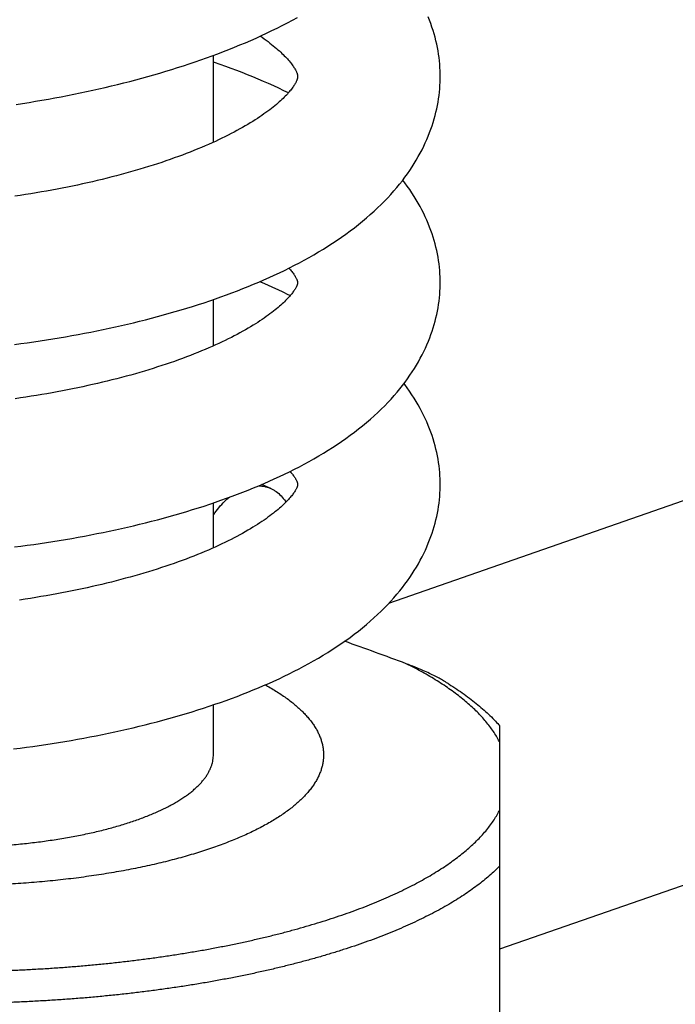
# Model space of a CAD drawing. Header units: millimetres. Extents: x 259 to 1803, y -542 to 1902.
# Tile 28 of 127: x 586 to 611, y 77 to 115. Entities that reach past the tile are written whole.
import ezdxf

# ---------------------------------------------------------------- set-up
doc = ezdxf.new("R2010")
doc.units = ezdxf.units.MM
doc.header["$LTSCALE"] = 30.734
doc.layers.get('0').update_dxf_attribs({"linetype": 'CONTINUOUS'})

msp = doc.modelspace()

# ---------------------------------------------------------------- linework, layer by layer
at = {"color": 7, "linetype": 'CONTINUOUS'}
for p, q in [((593.113, 110.399), (593.113, 113.749)), ((599.884, 92.619), (638.046, 105.921)), ((593.113, 102.543), (593.113, 104.333)), ((593.113, 94.756), (593.113, 96.488)), ((604.163, 79.284), (642.654, 92.701)), ((593.113, 86.771), (593.113, 88.7)), ((604.163, 70.66), (604.163, 87.885))]:
    msp.add_line(p, q, dxfattribs=at)
for points in [[(585.508, 111.859), (585.757, 111.897), (586.006, 111.937), (586.254, 111.978), (586.502, 112.02), (586.75, 112.063), (586.997, 112.108), (587.243, 112.154), (587.488, 112.202), (587.733, 112.25), (587.977, 112.3), (588.22, 112.352), (588.461, 112.404), (588.702, 112.458), (588.942, 112.513), (589.181, 112.569), (589.418, 112.627), (589.655, 112.686), (589.89, 112.746), (590.124, 112.807), (590.357, 112.87), (590.589, 112.934), (590.82, 113), (591.05, 113.067), (591.279, 113.135), (591.506, 113.205), (591.733, 113.276), (591.959, 113.348), (592.184, 113.422), (592.408, 113.498), (592.63, 113.575), (592.851, 113.653), (593.07, 113.733), (593.287, 113.814), (593.502, 113.896), (593.716, 113.979), (593.928, 114.064), (594.138, 114.151), (594.347, 114.238), (594.554, 114.328), (594.76, 114.419), (594.965, 114.512), (595.168, 114.607), (595.37, 114.703), (595.571, 114.802), (595.769, 114.902), (595.966, 115.004), (596.16, 115.107), (596.353, 115.212)], [(601.863, 112.933), (601.862, 113.024), (601.858, 113.151), (601.852, 113.279), (601.843, 113.407), (601.831, 113.536), (601.816, 113.665), (601.798, 113.794), (601.777, 113.923), (601.753, 114.053), (601.726, 114.184), (601.696, 114.315), (601.663, 114.446), (601.626, 114.577), (601.587, 114.709), (601.544, 114.841), (601.498, 114.973), (601.449, 115.106), (601.397, 115.238)], [(594.923, 114.493), (594.99, 114.447), (595.07, 114.39), (595.146, 114.335), (595.22, 114.28), (595.291, 114.226), (595.36, 114.172), (595.425, 114.12), (595.488, 114.068), (595.547, 114.018), (595.604, 113.968), (595.659, 113.92), (595.71, 113.873), (595.759, 113.827), (595.805, 113.782), (595.849, 113.738), (595.891, 113.696), (595.93, 113.654), (595.968, 113.613), (596.004, 113.572), (596.038, 113.533), (596.07, 113.494), (596.1, 113.457), (596.128, 113.421), (596.154, 113.386), (596.178, 113.352), (596.201, 113.319), (596.222, 113.287), (596.242, 113.256), (596.259, 113.226), (596.276, 113.197), (596.29, 113.17), (596.303, 113.145), (596.314, 113.121), (596.324, 113.099), (596.332, 113.078), (596.339, 113.059), (596.345, 113.042), (596.349, 113.026), (596.353, 113.012), (596.356, 112.998), (596.358, 112.985), (596.36, 112.973), (596.362, 112.959), (596.362, 112.945), (596.363, 112.933)], [(596.006, 112.303), (595.833, 112.388), (595.637, 112.48), (595.44, 112.571), (595.242, 112.66), (595.041, 112.748), (594.839, 112.834), (594.636, 112.918), (594.43, 113.001), (594.223, 113.083), (594.014, 113.163), (593.803, 113.242), (593.59, 113.319), (593.375, 113.396), (593.159, 113.47), (593.113, 113.486)], [(585.441, 102.603), (585.689, 102.635), (585.937, 102.669), (586.184, 102.704), (586.431, 102.741), (586.677, 102.779), (586.923, 102.818), (587.168, 102.858), (587.413, 102.899), (587.656, 102.942), (587.899, 102.986), (588.141, 103.032), (588.382, 103.078), (588.621, 103.126), (588.86, 103.175), (589.098, 103.226), (589.334, 103.277), (589.57, 103.33), (589.804, 103.384), (590.037, 103.44), (590.269, 103.497), (590.5, 103.555), (590.73, 103.614), (590.96, 103.675), (591.188, 103.737), (591.415, 103.801), (591.641, 103.865), (591.866, 103.932), (592.089, 103.999), (592.312, 104.069), (592.534, 104.139), (592.754, 104.211), (592.973, 104.284), (593.19, 104.359), (593.405, 104.435), (593.619, 104.512), (593.831, 104.591), (594.041, 104.671), (594.249, 104.752), (594.455, 104.835), (594.66, 104.919), (594.863, 105.005), (595.064, 105.092), (595.264, 105.181), (595.462, 105.272), (595.659, 105.364), (595.854, 105.458), (596.047, 105.554), (596.239, 105.652), (596.429, 105.751), (596.618, 105.853), (596.804, 105.957), (596.989, 106.062), (597.173, 106.17), (597.354, 106.279), (597.532, 106.391), (597.709, 106.504), (597.883, 106.62), (598.055, 106.737), (598.224, 106.857), (598.389, 106.978), (598.552, 107.101), (598.711, 107.225), (598.867, 107.351), (599.018, 107.478), (599.166, 107.606), (599.309, 107.735), (599.449, 107.865), (599.584, 107.995), (599.714, 108.126), (599.84, 108.258), (599.961, 108.389), (600.077, 108.521), (600.189, 108.652), (600.297, 108.784), (600.401, 108.916), (600.5, 109.048), (600.596, 109.181), (600.688, 109.314), (600.776, 109.446), (600.86, 109.579), (600.94, 109.712), (601.017, 109.845), (601.089, 109.977), (601.159, 110.11), (601.224, 110.242), (601.287, 110.375), (601.345, 110.507), (601.401, 110.639), (601.453, 110.771), (601.502, 110.903), (601.547, 111.034), (601.589, 111.166), (601.629, 111.297), (601.665, 111.428), (601.697, 111.558), (601.727, 111.689), (601.754, 111.818), (601.778, 111.948), (601.798, 112.077), (601.816, 112.206), (601.831, 112.335), (601.843, 112.463), (601.852, 112.591), (601.858, 112.718), (601.862, 112.845), (601.863, 112.933)], [(596.363, 112.933), (596.362, 112.92), (596.362, 112.907), (596.36, 112.895), (596.359, 112.883), (596.357, 112.871), (596.354, 112.859), (596.351, 112.847), (596.347, 112.833), (596.343, 112.818), (596.337, 112.802), (596.33, 112.784), (596.322, 112.764), (596.312, 112.743), (596.301, 112.72), (596.288, 112.695), (596.274, 112.669), (596.258, 112.641), (596.241, 112.612), (596.221, 112.582), (596.2, 112.551), (596.177, 112.518), (596.153, 112.484), (596.126, 112.449), (596.098, 112.413), (596.068, 112.376), (596.036, 112.338), (596.002, 112.299), (595.966, 112.259), (595.928, 112.218), (595.888, 112.177), (595.845, 112.134), (595.801, 112.09), (595.754, 112.046), (595.705, 112), (595.654, 111.954), (595.599, 111.906), (595.542, 111.857), (595.482, 111.807), (595.419, 111.756), (595.354, 111.704), (595.285, 111.652), (595.214, 111.598), (595.139, 111.544), (595.062, 111.489), (594.982, 111.433), (594.899, 111.377), (594.814, 111.32), (594.725, 111.262), (594.633, 111.204), (594.538, 111.146), (594.441, 111.087), (594.341, 111.028), (594.238, 110.969), (594.132, 110.91), (594.023, 110.85), (593.912, 110.791), (593.797, 110.731), (593.681, 110.671), (593.561, 110.611), (593.439, 110.552), (593.316, 110.493), (593.19, 110.434), (593.061, 110.376), (592.929, 110.317), (592.793, 110.257), (592.653, 110.198), (592.511, 110.139), (592.366, 110.08), (592.219, 110.021), (592.069, 109.963), (591.917, 109.906), (591.763, 109.849), (591.606, 109.792), (591.447, 109.735), (591.285, 109.679), (591.122, 109.624), (590.956, 109.569), (590.788, 109.515), (590.618, 109.462), (590.446, 109.409), (590.273, 109.357), (590.098, 109.305), (589.92, 109.254), (589.742, 109.204), (589.561, 109.155), (589.38, 109.107), (589.196, 109.059), (589.012, 109.013), (588.825, 108.967), (588.638, 108.922), (588.449, 108.878), (588.259, 108.834), (588.067, 108.792), (587.874, 108.75), (587.679, 108.709), (587.483, 108.669), (587.285, 108.63), (587.086, 108.592), (586.886, 108.554), (586.684, 108.518), (586.482, 108.482), (586.278, 108.448), (586.073, 108.414), (585.867, 108.381), (585.661, 108.349), (585.453, 108.318)], [(601.863, 104.987), (601.862, 105.077), (601.858, 105.203), (601.852, 105.329), (601.843, 105.455), (601.831, 105.582), (601.816, 105.709), (601.798, 105.836), (601.777, 105.964), (601.754, 106.092), (601.727, 106.221), (601.697, 106.35), (601.664, 106.479), (601.628, 106.609), (601.589, 106.739), (601.546, 106.869), (601.501, 107), (601.452, 107.13), (601.4, 107.261), (601.344, 107.392), (601.285, 107.523), (601.223, 107.654), (601.157, 107.786), (601.088, 107.917), (601.015, 108.049), (600.938, 108.18), (600.858, 108.312), (600.773, 108.443), (600.685, 108.575), (600.593, 108.706), (600.497, 108.837), (600.419, 108.94)], [(596.028, 105.545), (596.054, 105.515), (596.085, 105.479), (596.115, 105.443), (596.142, 105.409), (596.167, 105.376), (596.191, 105.344), (596.213, 105.313), (596.234, 105.283), (596.252, 105.254), (596.27, 105.226), (596.285, 105.201), (596.298, 105.176), (596.31, 105.154), (596.321, 105.133), (596.329, 105.114), (596.337, 105.097), (596.343, 105.081), (596.348, 105.067), (596.351, 105.055), (596.355, 105.045), (596.357, 105.035), (596.359, 105.027), (596.36, 105.019), (596.361, 105.012), (596.362, 105.004), (596.362, 104.995), (596.363, 104.987)], [(596.363, 104.987), (596.362, 104.979), (596.362, 104.97), (596.361, 104.961), (596.36, 104.954), (596.358, 104.945), (596.356, 104.936), (596.354, 104.926), (596.35, 104.915), (596.346, 104.902), (596.341, 104.887), (596.334, 104.871), (596.326, 104.853), (596.316, 104.833), (596.306, 104.811), (596.293, 104.788), (596.279, 104.763), (596.263, 104.737), (596.246, 104.71), (596.227, 104.681), (596.206, 104.652), (596.184, 104.621), (596.16, 104.588), (596.134, 104.555), (596.106, 104.52), (596.076, 104.484), (596.044, 104.447), (596.01, 104.409), (595.974, 104.37), (595.936, 104.331), (595.897, 104.291), (595.856, 104.25), (595.812, 104.208), (595.766, 104.165), (595.716, 104.12), (595.665, 104.075), (595.61, 104.028), (595.553, 103.979), (595.492, 103.93), (595.43, 103.881), (595.364, 103.83), (595.295, 103.778), (595.224, 103.725), (595.15, 103.672), (595.073, 103.618), (594.992, 103.563), (594.909, 103.508), (594.823, 103.452), (594.734, 103.396), (594.643, 103.339), (594.548, 103.281), (594.45, 103.223), (594.35, 103.165), (594.246, 103.107), (594.14, 103.049), (594.032, 102.99), (593.92, 102.932), (593.807, 102.873), (593.69, 102.815), (593.571, 102.757), (593.45, 102.698), (593.325, 102.64), (593.197, 102.581), (593.067, 102.523), (592.933, 102.465), (592.797, 102.406), (592.658, 102.348), (592.516, 102.29), (592.372, 102.233), (592.225, 102.175), (592.075, 102.118), (591.923, 102.061), (591.768, 102.005), (591.612, 101.949), (591.453, 101.894), (591.291, 101.839), (591.128, 101.785), (590.962, 101.731), (590.794, 101.678), (590.624, 101.626), (590.453, 101.574), (590.279, 101.523), (590.104, 101.472), (589.927, 101.422), (589.748, 101.373), (589.568, 101.325), (589.386, 101.278), (589.203, 101.231), (589.018, 101.185), (588.832, 101.14), (588.645, 101.096), (588.456, 101.053), (588.266, 101.011), (588.075, 100.969), (587.882, 100.928), (587.687, 100.888), (587.492, 100.849), (587.294, 100.811), (587.096, 100.774), (586.896, 100.737), (586.695, 100.701), (586.492, 100.666), (586.289, 100.633), (586.084, 100.6), (585.878, 100.567), (585.672, 100.536), (585.464, 100.506)], [(596.074, 104.482), (596.001, 104.518), (595.806, 104.613), (595.61, 104.705), (595.412, 104.796), (595.213, 104.885), (595.012, 104.973), (594.899, 105.021)], [(599.453, 99.975), (599.588, 100.104), (599.719, 100.234), (599.845, 100.365), (599.966, 100.495), (600.083, 100.626), (600.195, 100.756), (600.303, 100.886), (600.406, 101.017), (600.506, 101.148), (600.601, 101.279), (600.692, 101.41), (600.78, 101.541), (600.864, 101.672), (600.944, 101.804), (601.02, 101.935), (601.093, 102.066), (601.162, 102.197), (601.227, 102.328), (601.289, 102.459), (601.348, 102.59), (601.403, 102.721), (601.455, 102.851), (601.503, 102.982), (601.549, 103.112), (601.591, 103.242), (601.63, 103.371), (601.666, 103.501), (601.698, 103.63), (601.728, 103.758), (601.755, 103.887), (601.778, 104.015), (601.799, 104.142), (601.817, 104.27), (601.831, 104.396), (601.843, 104.523), (601.852, 104.649), (601.859, 104.775), (601.862, 104.9), (601.863, 104.987)], [(601.863, 97.199), (601.862, 97.29), (601.858, 97.416), (601.852, 97.542), (601.843, 97.668), (601.831, 97.795), (601.816, 97.923), (601.798, 98.05), (601.777, 98.178), (601.753, 98.307), (601.726, 98.436), (601.696, 98.565), (601.663, 98.695), (601.627, 98.825), (601.588, 98.955), (601.545, 99.086), (601.499, 99.216), (601.45, 99.347), (601.398, 99.479), (601.342, 99.61), (601.283, 99.741), (601.22, 99.873), (601.154, 100.005), (601.084, 100.136), (601.011, 100.268), (600.934, 100.4), (600.853, 100.531), (600.768, 100.663), (600.68, 100.795), (600.588, 100.926), (600.491, 101.058), (600.464, 101.093)], [(585.441, 94.79), (585.689, 94.822), (585.937, 94.855), (586.184, 94.889), (586.431, 94.925), (586.678, 94.962), (586.923, 95), (587.169, 95.04), (587.413, 95.08), (587.657, 95.122), (587.9, 95.166), (588.142, 95.21), (588.383, 95.256), (588.623, 95.303), (588.862, 95.351), (589.099, 95.4), (589.335, 95.451), (589.57, 95.503), (589.804, 95.556), (590.037, 95.61), (590.269, 95.666), (590.5, 95.723), (590.73, 95.781), (590.959, 95.841), (591.188, 95.902), (591.415, 95.965), (591.641, 96.029), (591.867, 96.094), (592.091, 96.161), (592.314, 96.229), (592.535, 96.298), (592.755, 96.369), (592.974, 96.441), (593.191, 96.515), (593.406, 96.589), (593.62, 96.666), (593.833, 96.743), (594.043, 96.822), (594.252, 96.903), (594.459, 96.984), (594.664, 97.067), (594.866, 97.152), (595.067, 97.237), (595.267, 97.325), (595.464, 97.414), (595.66, 97.505), (595.855, 97.597), (596.048, 97.691), (596.24, 97.788), (596.43, 97.886), (596.618, 97.986), (596.805, 98.088), (596.99, 98.192), (597.174, 98.299), (597.355, 98.407), (597.534, 98.517), (597.711, 98.629), (597.886, 98.743), (598.057, 98.86), (598.226, 98.978), (598.392, 99.097), (598.555, 99.219), (598.714, 99.341), (598.87, 99.466), (599.022, 99.591), (599.17, 99.718), (599.313, 99.846), (599.453, 99.975)], [(596.074, 97.704), (596.074, 97.704), (596.104, 97.668), (596.132, 97.633), (596.159, 97.6), (596.183, 97.568), (596.205, 97.537), (596.226, 97.507), (596.245, 97.478), (596.263, 97.45), (596.279, 97.424), (596.293, 97.398), (596.306, 97.375), (596.317, 97.353), (596.326, 97.333), (596.334, 97.315), (596.341, 97.298), (596.346, 97.284), (596.351, 97.271), (596.354, 97.259), (596.357, 97.249), (596.358, 97.241), (596.36, 97.232), (596.361, 97.225), (596.362, 97.217), (596.362, 97.208), (596.363, 97.199)], [(596.363, 97.199), (596.362, 97.191), (596.362, 97.182), (596.361, 97.174), (596.36, 97.166), (596.358, 97.158), (596.356, 97.149), (596.354, 97.138), (596.35, 97.127), (596.346, 97.114), (596.34, 97.099), (596.334, 97.083), (596.326, 97.065), (596.316, 97.045), (596.305, 97.023), (596.293, 97), (596.279, 96.975), (596.263, 96.949), (596.245, 96.921), (596.227, 96.893), (596.206, 96.863), (596.183, 96.832), (596.159, 96.8), (596.133, 96.766), (596.105, 96.731), (596.075, 96.695), (596.042, 96.658), (596.008, 96.62), (595.972, 96.581), (595.935, 96.542), (595.895, 96.502), (595.854, 96.461), (595.81, 96.419), (595.763, 96.375), (595.714, 96.331), (595.662, 96.285), (595.607, 96.238), (595.55, 96.189), (595.489, 96.14), (595.426, 96.09), (595.36, 96.039), (595.291, 95.987), (595.219, 95.934), (595.145, 95.881), (595.067, 95.827), (594.987, 95.772), (594.904, 95.716), (594.817, 95.66), (594.728, 95.604), (594.636, 95.547), (594.541, 95.489), (594.443, 95.432), (594.342, 95.373), (594.239, 95.315), (594.132, 95.257), (594.023, 95.198), (593.911, 95.139), (593.796, 95.08), (593.679, 95.022), (593.559, 94.963), (593.437, 94.904), (593.312, 94.846), (593.184, 94.788), (593.054, 94.73), (592.921, 94.671), (592.784, 94.613), (592.645, 94.555), (592.503, 94.497), (592.358, 94.44), (592.211, 94.382), (592.06, 94.325), (591.908, 94.268), (591.753, 94.212), (591.596, 94.156), (591.436, 94.101), (591.274, 94.046), (591.111, 93.992), (590.944, 93.938), (590.776, 93.885), (590.606, 93.832), (590.434, 93.78), (590.26, 93.729), (590.084, 93.679), (589.907, 93.629), (589.727, 93.58), (589.547, 93.532), (589.365, 93.484), (589.181, 93.438), (588.996, 93.392), (588.81, 93.347), (588.622, 93.303), (588.434, 93.26), (588.244, 93.218), (588.053, 93.177), (587.86, 93.136), (587.665, 93.096), (587.469, 93.057), (587.271, 93.019), (587.071, 92.981), (586.871, 92.945), (586.669, 92.909), (586.466, 92.874), (586.262, 92.84), (586.057, 92.807), (585.85, 92.775), (585.643, 92.744)], [(595.327, 97.047), (595.144, 97.128), (594.978, 97.199)], [(599.446, 92.18), (599.581, 92.31), (599.713, 92.44), (599.839, 92.571), (599.961, 92.701), (600.078, 92.832), (600.191, 92.963), (600.299, 93.094), (600.403, 93.225), (600.502, 93.356), (600.598, 93.487), (600.69, 93.618), (600.777, 93.749), (600.861, 93.88), (600.941, 94.012), (601.018, 94.143), (601.091, 94.275), (601.16, 94.406), (601.226, 94.537), (601.288, 94.669), (601.347, 94.8), (601.402, 94.931), (601.454, 95.061), (601.503, 95.192), (601.548, 95.322), (601.59, 95.452), (601.629, 95.582), (601.665, 95.711), (601.698, 95.84), (601.728, 95.969), (601.754, 96.098), (601.778, 96.226), (601.799, 96.354), (601.816, 96.481), (601.831, 96.608), (601.843, 96.735), (601.852, 96.861), (601.859, 96.987), (601.862, 97.112), (601.863, 97.199)], [(585.409, 86.998), (585.658, 87.03), (585.906, 87.063), (586.154, 87.097), (586.401, 87.133), (586.648, 87.17), (586.894, 87.208), (587.14, 87.247), (587.384, 87.288), (587.629, 87.33), (587.872, 87.373), (588.114, 87.417), (588.355, 87.463), (588.596, 87.51), (588.835, 87.558), (589.073, 87.607), (589.311, 87.658), (589.547, 87.71), (589.782, 87.763), (590.016, 87.817), (590.249, 87.873), (590.48, 87.93), (590.711, 87.989), (590.941, 88.048), (591.169, 88.11), (591.396, 88.172), (591.623, 88.236), (591.848, 88.301), (592.072, 88.367), (592.295, 88.435), (592.517, 88.505), (592.737, 88.575), (592.956, 88.648), (593.174, 88.721), (593.39, 88.796), (593.604, 88.872), (593.816, 88.949), (594.027, 89.028), (594.235, 89.108), (594.442, 89.19), (594.647, 89.273), (594.85, 89.357), (595.051, 89.443), (595.251, 89.53), (595.45, 89.619), (595.646, 89.71), (595.841, 89.803), (596.034, 89.897), (596.226, 89.993), (596.416, 90.091), (596.605, 90.191), (596.792, 90.293), (596.977, 90.397), (597.161, 90.503), (597.343, 90.612), (597.522, 90.722), (597.7, 90.834), (597.874, 90.948), (598.047, 91.064), (598.216, 91.183), (598.383, 91.302), (598.546, 91.424), (598.705, 91.547), (598.861, 91.671), (599.014, 91.797), (599.162, 91.924), (599.306, 92.052), (599.446, 92.18)]]:
    msp.add_lwpolyline(points, dxfattribs=at)
msp.add_arc((560.61, -15.741), 113.3, 69.35749, 70.6387, dxfattribs=at)
for points, knots in [([(594.851, 97.145), (594.853, 97.145), (594.896, 97.145), (594.979, 97.141), (595.098, 97.123), (595.214, 97.092), (595.289, 97.064), (595.326, 97.047), (595.327, 97.047)], [0, 0, 0, 0, 0.013474, 0.262716, 0.50865, 0.752754, 0.996762, 1, 1, 1, 1]), ([(595.327, 97.047), (595.363, 97.031), (595.434, 96.994), (595.572, 96.904), (595.732, 96.761), (595.848, 96.614), (595.904, 96.529), (595.911, 96.518)], [0, 0, 0, 0, 0.148712, 0.301643, 0.617229, 0.949987, 1, 1, 1, 1]), ([(593.112, 96.015), (593.132, 96.045), (593.215, 96.167), (593.373, 96.37), (593.566, 96.568), (593.69, 96.673), (593.732, 96.707)], [0, 0, 0, 0, 0.112559, 0.477053, 0.824832, 1, 1, 1, 1]), ([(602.097, 89.564), (602.077, 89.577), (602, 89.623), (601.858, 89.705), (601.66, 89.809), (601.434, 89.919), (601.174, 90.036), (600.877, 90.16), (600.665, 90.242), (600.552, 90.285)], [0, 0, 0, 0, 0.042544, 0.157726, 0.287814, 0.434737, 0.600553, 0.78778, 1, 1, 1, 1]), ([(595.118, 89.472), (595.147, 89.456), (595.248, 89.4), (595.418, 89.3), (595.624, 89.172), (595.819, 89.042), (596.003, 88.909), (596.176, 88.775), (596.337, 88.64), (596.487, 88.502), (596.626, 88.363), (596.753, 88.223), (596.869, 88.082), (596.972, 87.939), (597.064, 87.795), (597.143, 87.651), (597.211, 87.505), (597.266, 87.359), (597.309, 87.213), (597.34, 87.065), (597.358, 86.918), (597.365, 86.771), (597.358, 86.623), (597.34, 86.476), (597.309, 86.329), (597.266, 86.182), (597.211, 86.036), (597.143, 85.891), (597.064, 85.746), (596.972, 85.602), (596.869, 85.46), (596.753, 85.318), (596.626, 85.178), (596.487, 85.039), (596.337, 84.902), (596.176, 84.766), (596.003, 84.632), (595.819, 84.5), (595.624, 84.369), (595.418, 84.241), (595.202, 84.115), (594.975, 83.991), (594.738, 83.869), (594.491, 83.75), (594.235, 83.634), (593.968, 83.52), (593.692, 83.409), (593.408, 83.3), (593.114, 83.195), (592.811, 83.093), (592.5, 82.993), (592.181, 82.897), (591.854, 82.805), (591.52, 82.715), (591.178, 82.629), (590.829, 82.547), (590.473, 82.468), (590.111, 82.392), (589.743, 82.321), (589.369, 82.253), (588.989, 82.189), (588.604, 82.129), (588.215, 82.073), (587.821, 82.02), (587.422, 81.972), (587.02, 81.928), (586.615, 81.888), (586.206, 81.852), (585.794, 81.82), (585.38, 81.792), (584.964, 81.769), (584.546, 81.75), (584.126, 81.735), (583.705, 81.724), (583.284, 81.718), (582.863, 81.716), (582.441, 81.718), (582.02, 81.724), (581.599, 81.735), (581.18, 81.75), (580.762, 81.769), (580.345, 81.792), (579.931, 81.82), (579.519, 81.852), (579.111, 81.888), (578.705, 81.928), (578.303, 81.972), (577.904, 82.02), (577.51, 82.073), (577.121, 82.129), (576.736, 82.189), (576.356, 82.253), (575.982, 82.321), (575.614, 82.392), (575.252, 82.468), (574.896, 82.547), (574.547, 82.629), (574.206, 82.715), (573.871, 82.805), (573.544, 82.897), (573.225, 82.993), (572.914, 83.093), (572.71, 83.162), (572.61, 83.197)], [0, 0, 0, 0, 0.00324, 0.011489, 0.019475, 0.027198, 0.034661, 0.041865, 0.048816, 0.05552, 0.061982, 0.068212, 0.07422, 0.08002, 0.085625, 0.091053, 0.096323, 0.101458, 0.106479, 0.111416, 0.116293, 0.121141, 0.12599, 0.130867, 0.135804, 0.140825, 0.14596, 0.15123, 0.156658, 0.162263, 0.168063, 0.174071, 0.180301, 0.186763, 0.193466, 0.200418, 0.207622, 0.215085, 0.222808, 0.230794, 0.239043, 0.247554, 0.256329, 0.265364, 0.274656, 0.284205, 0.294002, 0.304049, 0.314337, 0.324862, 0.335619, 0.3466, 0.357802, 0.369216, 0.380834, 0.392652, 0.404658, 0.416848, 0.429212, 0.44174, 0.454427, 0.46726, 0.480234, 0.493338, 0.50656, 0.519896, 0.533331, 0.546858, 0.560469, 0.574148, 0.587891, 0.601685, 0.615519, 0.629386, 0.643271, 0.657168, 0.671066, 0.684951, 0.698818, 0.712652, 0.726446, 0.740189, 0.753868, 0.767478, 0.781005, 0.794441, 0.807777, 0.820999, 0.834103, 0.847076, 0.85991, 0.872597, 0.885125, 0.897489, 0.909679, 0.921684, 0.933502, 0.945121, 0.956534, 0.967736, 0.978717, 0.989475, 1, 1, 1, 1]), ([(602.097, 89.564), (602.132, 89.543), (602.267, 89.459), (602.497, 89.309), (602.781, 89.113), (603.052, 88.912), (603.309, 88.707), (603.551, 88.499), (603.78, 88.288), (603.983, 88.084), (604.107, 87.948), (604.163, 87.885)], [0, 0, 0, 0, 0.046165, 0.178507, 0.307764, 0.43392, 0.556913, 0.676675, 0.793154, 0.906256, 1, 1, 1, 1]), ([(572.613, 86.771), (572.613, 86.761), (572.613, 86.714), (572.619, 86.628), (572.637, 86.515), (572.666, 86.402), (572.705, 86.289), (572.754, 86.176), (572.813, 86.065), (572.882, 85.954), (572.962, 85.844), (573.051, 85.735), (573.15, 85.627), (573.259, 85.52), (573.378, 85.414), (573.506, 85.31), (573.644, 85.207), (573.791, 85.106), (573.947, 85.007), (574.112, 84.909), (574.285, 84.813), (574.468, 84.72), (574.659, 84.628), (574.858, 84.538), (575.065, 84.451), (575.28, 84.366), (575.502, 84.283), (575.732, 84.203), (575.969, 84.126), (576.213, 84.051), (576.464, 83.979), (576.721, 83.909), (576.985, 83.843), (577.254, 83.779), (577.529, 83.719), (577.809, 83.661), (578.095, 83.607), (578.385, 83.556), (578.68, 83.508), (578.979, 83.464), (579.282, 83.422), (579.588, 83.384), (579.898, 83.35), (580.21, 83.319), (580.526, 83.291), (580.844, 83.267), (581.163, 83.247), (581.485, 83.23), (581.808, 83.216), (582.132, 83.206), (582.456, 83.2), (582.781, 83.197), (583.106, 83.198), (583.431, 83.203), (583.756, 83.211), (584.079, 83.222), (584.401, 83.238), (584.722, 83.256), (585.041, 83.279), (585.357, 83.305), (585.671, 83.334), (585.983, 83.367), (586.291, 83.403), (586.595, 83.443), (586.896, 83.485), (587.193, 83.532), (587.486, 83.581), (587.774, 83.634), (588.056, 83.69), (588.334, 83.749), (588.606, 83.811), (588.873, 83.876), (589.133, 83.944), (589.387, 84.014), (589.635, 84.088), (589.875, 84.164), (590.033, 84.217), (590.11, 84.244)], [0, 0, 0, 0, 0.001503, 0.007529, 0.013608, 0.019785, 0.026097, 0.032582, 0.039273, 0.046199, 0.053387, 0.060857, 0.068629, 0.076717, 0.085135, 0.093891, 0.102994, 0.112448, 0.122256, 0.132421, 0.142943, 0.153819, 0.165048, 0.176626, 0.188549, 0.20081, 0.213403, 0.226322, 0.239557, 0.253101, 0.266944, 0.281076, 0.295487, 0.310166, 0.325101, 0.340282, 0.355695, 0.371328, 0.387168, 0.403202, 0.419417, 0.435798, 0.452332, 0.469004, 0.4858, 0.502706, 0.519706, 0.536785, 0.55393, 0.571123, 0.588351, 0.605598, 0.622849, 0.640089, 0.657301, 0.674472, 0.691586, 0.708628, 0.725582, 0.742435, 0.759171, 0.775776, 0.792235, 0.808535, 0.824661, 0.8406, 0.856338, 0.871863, 0.887161, 0.90222, 0.917029, 0.931575, 0.945848, 0.959837, 0.973531, 0.986922, 1, 1, 1, 1]), ([(590.11, 84.244), (590.186, 84.271), (590.335, 84.324), (590.554, 84.408), (590.765, 84.494), (590.968, 84.583), (591.163, 84.673), (591.35, 84.766), (591.528, 84.861), (591.697, 84.958), (591.857, 85.056), (592.009, 85.157), (592.151, 85.259), (592.284, 85.362), (592.408, 85.467), (592.521, 85.573), (592.626, 85.68), (592.72, 85.789), (592.804, 85.899), (592.879, 86.009), (592.943, 86.12), (592.997, 86.232), (593.041, 86.345), (593.075, 86.458), (593.098, 86.572), (593.11, 86.676), (593.113, 86.742), (593.113, 86.771)], [0, 0, 0, 0, 0.058032, 0.11457, 0.16958, 0.223036, 0.274915, 0.325198, 0.37387, 0.420923, 0.466354, 0.510166, 0.552372, 0.592989, 0.632048, 0.669586, 0.705653, 0.740312, 0.77364, 0.805729, 0.836686, 0.866638, 0.895726, 0.924111, 0.951965, 0.979475, 1, 1, 1, 1])]:
    msp.add_open_spline(points, degree=3, knots=knots, dxfattribs=at)
at = {"color": 9, "linetype": 'CONTINUOUS'}
for points, knots in [([(604.163, 87.247), (604.13, 87.312), (604.06, 87.441), (603.942, 87.632), (603.81, 87.822), (603.664, 88.01), (603.505, 88.197), (603.331, 88.382), (603.144, 88.566), (602.943, 88.748), (602.729, 88.928), (602.501, 89.106), (602.26, 89.282), (602.007, 89.456), (601.74, 89.628), (601.461, 89.797), (601.17, 89.963), (600.866, 90.127), (600.658, 90.232), (600.552, 90.285)], [0, 0, 0, 0, 0.045401, 0.092102, 0.140219, 0.189856, 0.241101, 0.294034, 0.34872, 0.405215, 0.463565, 0.523806, 0.585968, 0.65007, 0.716129, 0.784152, 0.85414, 0.926092, 1, 1, 1, 1]), ([(604.163, 82.494), (604.098, 82.428), (603.965, 82.297), (603.753, 82.105), (603.527, 81.916), (603.287, 81.728), (603.033, 81.543), (602.765, 81.361), (602.483, 81.18), (602.188, 81.003), (601.88, 80.828), (601.559, 80.656), (601.225, 80.487), (600.879, 80.321), (600.52, 80.158), (600.149, 79.999), (599.766, 79.843), (599.372, 79.691), (598.966, 79.542), (598.55, 79.397), (598.122, 79.256), (597.685, 79.119), (597.237, 78.986), (596.779, 78.857), (596.312, 78.732), (595.835, 78.612), (595.35, 78.495), (594.856, 78.384), (594.353, 78.277), (593.843, 78.174), (593.326, 78.077), (592.801, 77.984), (592.27, 77.895), (591.732, 77.812), (591.188, 77.734), (590.638, 77.66), (590.083, 77.592), (589.523, 77.528), (588.958, 77.47), (588.389, 77.417), (587.817, 77.369), (587.241, 77.327), (586.662, 77.29), (586.081, 77.258), (585.497, 77.231), (584.911, 77.21), (584.324, 77.194), (583.736, 77.183), (583.148, 77.178), (582.559, 77.178), (581.971, 77.183), (581.383, 77.194), (580.796, 77.21), (580.21, 77.232), (579.627, 77.259), (579.045, 77.291), (578.467, 77.328), (577.891, 77.371), (577.318, 77.419), (576.75, 77.472), (576.185, 77.53), (575.625, 77.594), (575.07, 77.662), (574.521, 77.736), (573.977, 77.814), (573.439, 77.898), (572.908, 77.986), (572.383, 78.079), (571.866, 78.177), (571.356, 78.28), (570.854, 78.387), (570.361, 78.499), (569.875, 78.615), (569.399, 78.736), (568.932, 78.861), (568.475, 78.99), (568.027, 79.123), (567.59, 79.26), (567.163, 79.402), (566.746, 79.547), (566.341, 79.695), (565.947, 79.848), (565.565, 80.004), (565.194, 80.163), (564.836, 80.326), (564.489, 80.492), (564.156, 80.661), (563.835, 80.833), (563.527, 81.008), (563.233, 81.186), (562.952, 81.366), (562.684, 81.549), (562.431, 81.734), (562.191, 81.921), (561.966, 82.111), (561.754, 82.303), (561.557, 82.496), (561.375, 82.691), (561.208, 82.888), (561.055, 83.087), (560.917, 83.286), (560.794, 83.487), (560.687, 83.689), (560.594, 83.892), (560.517, 84.096), (560.455, 84.301), (560.409, 84.506), (560.378, 84.711), (560.365, 84.883), (560.363, 84.986), (560.363, 85.021)], [0, 0, 0, 0, 0.005798, 0.011791, 0.017982, 0.024376, 0.030976, 0.037785, 0.044803, 0.052032, 0.059472, 0.067122, 0.074981, 0.083049, 0.091323, 0.099802, 0.108482, 0.11736, 0.126434, 0.135699, 0.145152, 0.154789, 0.164604, 0.174595, 0.184754, 0.195079, 0.205562, 0.2162, 0.226985, 0.237912, 0.248976, 0.26017, 0.271488, 0.282923, 0.294468, 0.306118, 0.317866, 0.329704, 0.341626, 0.353624, 0.365693, 0.377823, 0.390009, 0.402242, 0.414517, 0.426824, 0.439158, 0.45151, 0.463872, 0.476239, 0.488602, 0.500953, 0.513286, 0.525592, 0.537866, 0.550098, 0.562282, 0.574411, 0.586477, 0.598473, 0.610392, 0.622228, 0.633973, 0.64562, 0.657162, 0.668594, 0.679908, 0.691097, 0.702157, 0.71308, 0.723861, 0.734494, 0.744973, 0.755292, 0.765447, 0.775432, 0.785242, 0.794873, 0.804321, 0.81358, 0.822648, 0.831521, 0.840194, 0.848666, 0.856934, 0.864996, 0.872849, 0.880493, 0.887926, 0.895149, 0.90216, 0.908963, 0.915556, 0.921944, 0.92813, 0.934116, 0.939909, 0.945513, 0.950937, 0.956189, 0.961279, 0.966218, 0.971019, 0.975696, 0.980264, 0.984742, 0.989148, 0.993501, 0.997823, 1, 1, 1, 1]), ([(567.574, 80.622), (567.709, 80.575), (567.983, 80.481), (568.401, 80.347), (568.829, 80.216), (569.266, 80.09), (569.713, 79.967), (570.169, 79.849), (570.634, 79.734), (571.107, 79.625), (571.588, 79.519), (572.077, 79.418), (572.574, 79.321), (573.077, 79.229), (573.588, 79.142), (574.105, 79.059), (574.628, 78.981), (575.156, 78.908), (575.69, 78.84), (576.229, 78.777), (576.773, 78.719), (577.32, 78.665), (577.872, 78.617), (578.427, 78.574), (578.985, 78.536), (579.546, 78.503), (580.109, 78.475), (580.674, 78.452), (581.24, 78.435), (581.808, 78.422), (582.376, 78.415), (582.945, 78.413), (583.513, 78.417), (584.081, 78.425), (584.649, 78.439), (585.215, 78.458), (585.779, 78.482), (586.342, 78.512), (586.902, 78.546), (587.459, 78.586), (588.013, 78.63), (588.563, 78.68), (589.11, 78.735), (589.652, 78.795), (590.189, 78.859), (590.722, 78.929), (591.249, 79.003), (591.77, 79.083), (592.285, 79.167), (592.794, 79.255), (593.295, 79.349), (593.79, 79.447), (594.277, 79.549), (594.756, 79.656), (595.226, 79.767), (595.689, 79.882), (596.142, 80.002), (596.586, 80.126), (597.021, 80.254), (597.446, 80.385), (597.86, 80.521), (598.265, 80.66), (598.658, 80.803), (599.041, 80.95), (599.413, 81.1), (599.773, 81.253), (600.122, 81.41), (600.458, 81.57), (600.783, 81.732), (601.095, 81.898), (601.394, 82.066), (601.681, 82.238), (601.954, 82.411), (602.215, 82.588), (602.462, 82.766), (602.695, 82.947), (602.915, 83.13), (603.121, 83.315), (603.313, 83.501), (603.491, 83.69), (603.654, 83.879), (603.803, 84.071), (603.938, 84.264), (604.058, 84.458), (604.13, 84.589), (604.163, 84.655)], [0, 0, 0, 0, 0.011198, 0.02262, 0.03426, 0.046113, 0.058173, 0.070434, 0.08289, 0.095534, 0.108359, 0.121359, 0.134526, 0.147853, 0.161333, 0.174957, 0.188718, 0.202609, 0.21662, 0.230744, 0.244972, 0.259296, 0.273708, 0.288198, 0.302758, 0.317379, 0.332053, 0.34677, 0.361522, 0.376299, 0.391094, 0.405896, 0.420696, 0.435487, 0.450258, 0.465, 0.479706, 0.494365, 0.50897, 0.523511, 0.537979, 0.552366, 0.566663, 0.580862, 0.594955, 0.608932, 0.622786, 0.636508, 0.650092, 0.663528, 0.67681, 0.68993, 0.70288, 0.715654, 0.728244, 0.740644, 0.752848, 0.764849, 0.776641, 0.788218, 0.799576, 0.810709, 0.821612, 0.832281, 0.842712, 0.8529, 0.862844, 0.87254, 0.881985, 0.891179, 0.90012, 0.908807, 0.91724, 0.925421, 0.933352, 0.941033, 0.948471, 0.955668, 0.962631, 0.969368, 0.975886, 0.982195, 0.988308, 0.994238, 1, 1, 1, 1])]:
    msp.add_open_spline(points, degree=3, knots=knots, dxfattribs=at)

doc.saveas('drawing.dxf')
